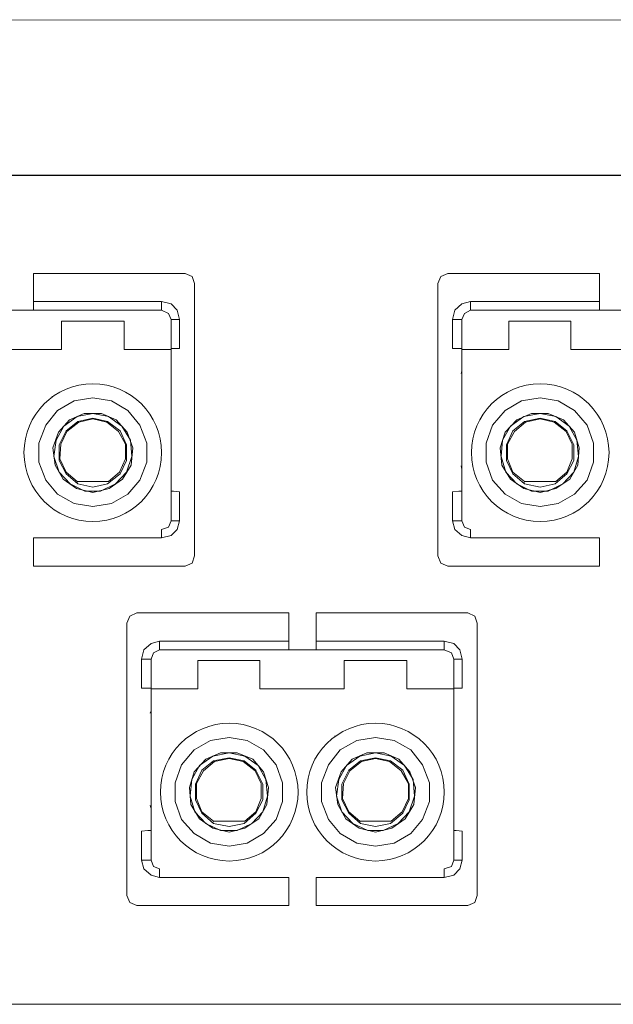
# Model space of a CAD drawing. Header units: millimetres. Extents: x 83969 to 164243, y -22860 to 4849.
# Tile 102 of 156: x 163444.48 to 163445.94, y -21346.24 to -21343.81. Entities that reach past the tile are written whole.
import ezdxf

# ---------------------------------------------------------------- set-up
doc = ezdxf.new("R2010")
doc.units = ezdxf.units.MM
doc.layers.get('0').update_dxf_attribs({"color": 251, "lineweight": 0})

# ---------------------------------------------------------------- blocks, each defined once
blk = doc.blocks.new('Panel QuickNet na 4 sloty_1U')
at = {"color": 0}
for p, q in [((46.67249992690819, 4.444991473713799), (2.222499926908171, 4.4430777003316)), ((24.06206222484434, 3.833134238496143), (14.26704303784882, 3.833134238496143)), ((24.06206222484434, 0.5773510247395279), (14.26704303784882, 0.5773510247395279))]:
    blk.add_line(p, q, dxfattribs=at)
blk = doc.blocks.new('FAP - 6xLC_poziom')
at = {"color": 0}
for p, q in [((9.933366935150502, 3.255783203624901), (0.1383477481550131, 3.255783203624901)), ((4.014124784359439, 2.870162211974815), (3.417692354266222, 2.870162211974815)), ((3.417692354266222, 2.870162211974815), (3.417692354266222, 2.75948402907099)), ((4.041794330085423, 2.85786463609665), (4.014124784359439, 2.870162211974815)), ((5.047281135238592, 2.870162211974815), (5.019611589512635, 2.85786463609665)), ((5.643713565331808, 2.870162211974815), (5.047281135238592, 2.870162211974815)), ((5.643713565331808, 2.870162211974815), (5.643713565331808, 2.75948402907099)), ((4.051017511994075, 2.830195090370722), (4.041794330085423, 2.85786463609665)), ((4.051017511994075, 1.76030598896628), (4.051017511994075, 2.830195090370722)), ((5.019611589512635, 2.85786463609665), (5.007314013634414, 2.830195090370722)), ((3.417692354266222, 2.75948402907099), (3.921892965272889, 2.75948402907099)), ((3.417692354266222, 2.734888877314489), (3.417692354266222, 2.75948402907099)), ((3.921892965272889, 2.75948402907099), (3.921892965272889, 2.734888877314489)), ((3.921892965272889, 2.75948402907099), (3.958785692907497, 2.750260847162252)), ((3.958785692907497, 2.750260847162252), (3.983380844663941, 2.725665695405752)), ((5.074950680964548, 2.725665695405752), (5.102620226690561, 2.750260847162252)), ((5.102620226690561, 2.750260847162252), (5.1364385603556, 2.75948402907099)), ((5.1364385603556, 2.75948402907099), (5.643713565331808, 2.75948402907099)), ((5.1364385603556, 2.734888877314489), (5.1364385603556, 2.75948402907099)), ((5.643713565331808, 2.75948402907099), (5.643713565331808, 2.734888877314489)), ((3.310088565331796, 2.725665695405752), (3.417692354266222, 2.725665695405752)), ((3.417692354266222, 2.725665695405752), (3.417692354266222, 2.734888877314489)), ((3.921892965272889, 2.725665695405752), (3.417692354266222, 2.725665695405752)), ((3.921892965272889, 2.734888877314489), (3.921892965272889, 2.725665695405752)), ((3.949562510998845, 2.713368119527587), (3.921892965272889, 2.725665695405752)), ((3.958785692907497, 2.6887729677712), (3.949562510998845, 2.713368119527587)), ((3.983380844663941, 2.725665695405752), (3.992604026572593, 2.6887729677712)), ((5.065727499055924, 2.6887729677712), (5.074950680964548, 2.725665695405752)), ((5.111843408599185, 2.713368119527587), (5.102620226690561, 2.6887729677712)), ((5.1364385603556, 2.725665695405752), (5.111843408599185, 2.713368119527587)), ((5.1364385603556, 2.725665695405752), (5.1364385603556, 2.734888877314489)), ((5.643713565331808, 2.725665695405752), (5.1364385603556, 2.725665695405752)), ((5.643713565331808, 2.734888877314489), (5.643713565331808, 2.725665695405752)), ((5.643713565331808, 2.725665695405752), (5.751317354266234, 2.725665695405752)), ((3.528370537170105, 2.682624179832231), (3.528370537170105, 2.571945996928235)), ((3.528370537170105, 2.682624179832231), (3.774322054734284, 2.682624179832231)), ((3.774322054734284, 2.571945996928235), (3.774322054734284, 2.682624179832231)), ((3.958785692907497, 2.6887729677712), (3.958785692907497, 2.682624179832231)), ((3.968008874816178, 2.6887729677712), (3.958785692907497, 2.6887729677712)), ((3.958785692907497, 2.682624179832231), (3.958785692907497, 2.571945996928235)), ((3.992604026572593, 2.6887729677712), (3.968008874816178, 2.6887729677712)), ((3.992604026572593, 2.6887729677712), (3.992604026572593, 2.575020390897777)), ((5.065727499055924, 2.575020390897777), (5.065727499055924, 2.6887729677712)), ((5.09032265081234, 2.6887729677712), (5.065727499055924, 2.6887729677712)), ((5.102620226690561, 2.6887729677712), (5.09032265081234, 2.6887729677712)), ((5.102620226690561, 2.682624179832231), (5.102620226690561, 2.6887729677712)), ((5.102620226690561, 2.682624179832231), (5.102620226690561, 2.571945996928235)), ((5.287083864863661, 2.682624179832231), (5.287083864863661, 2.571945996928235)), ((5.287083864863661, 2.682624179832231), (5.529960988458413, 2.682624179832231)), ((5.529960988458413, 2.571945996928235), (5.529960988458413, 2.682624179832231)), ((3.196335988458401, 2.571945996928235), (3.528370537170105, 2.571945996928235)), ((3.528370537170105, 2.571945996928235), (3.436138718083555, 2.571945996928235)), ((3.869628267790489, 2.571945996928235), (3.774322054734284, 2.571945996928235)), ((3.774322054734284, 2.571945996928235), (3.958785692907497, 2.571945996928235)), ((3.968008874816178, 2.575020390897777), (3.958785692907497, 2.575020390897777)), ((3.958785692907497, 2.571945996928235), (3.958785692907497, 2.498160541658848)), ((3.992604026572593, 2.575020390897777), (3.968008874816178, 2.575020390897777)), ((5.09032265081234, 2.575020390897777), (5.065727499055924, 2.575020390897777)), ((5.102620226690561, 2.575020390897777), (5.09032265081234, 2.575020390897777)), ((5.102620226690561, 2.571945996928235), (5.287083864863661, 2.571945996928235)), ((5.102620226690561, 2.498160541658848), (5.102620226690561, 2.571945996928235)), ((5.287083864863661, 2.571945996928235), (5.19177765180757, 2.571945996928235)), ((5.625267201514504, 2.571945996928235), (5.529960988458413, 2.571945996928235)), ((5.529960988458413, 2.571945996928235), (5.861995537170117, 2.571945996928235)), ((3.958785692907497, 2.498160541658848), (3.958785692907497, 2.44589584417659)), ((5.102620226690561, 2.485862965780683), (5.099545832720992, 2.476639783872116)), ((5.102620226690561, 2.44589584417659), (5.102620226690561, 2.498160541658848)), ((3.958785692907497, 2.44589584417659), (3.958785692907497, 2.421300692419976)), ((5.102620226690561, 2.421300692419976), (5.102620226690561, 2.44589584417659)), ((3.958785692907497, 2.421300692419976), (3.958785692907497, 1.910951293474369)), ((5.102620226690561, 1.910951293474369), (5.102620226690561, 2.421300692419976)), ((3.491477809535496, 2.387482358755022), (3.491477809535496, 2.384407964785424)), ((3.51299856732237, 2.332143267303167), (3.577560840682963, 2.369035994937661)), ((3.577560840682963, 2.369035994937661), (3.651346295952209, 2.381333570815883)), ((3.651346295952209, 2.381333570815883), (3.725131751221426, 2.369035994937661)), ((3.725131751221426, 2.369035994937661), (3.789694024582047, 2.332143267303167)), ((5.271711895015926, 2.332143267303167), (5.336274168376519, 2.369035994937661)), ((5.336274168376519, 2.369035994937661), (5.41005962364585, 2.381333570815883)), ((5.41005962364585, 2.381333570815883), (5.480770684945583, 2.369035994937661)), ((5.480770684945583, 2.369035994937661), (5.545332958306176, 2.332143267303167)), ((5.566853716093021, 2.384407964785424), (5.566853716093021, 2.387482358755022)), ((3.466882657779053, 2.273729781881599), (3.51299856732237, 2.332143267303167)), ((3.789694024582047, 2.332143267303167), (3.835809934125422, 2.273729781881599)), ((5.222521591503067, 2.273729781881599), (5.271711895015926, 2.332143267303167)), ((5.545332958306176, 2.332143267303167), (5.594523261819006, 2.273729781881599)), ((3.559114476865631, 2.295250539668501), (3.516072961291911, 2.246060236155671)), ((3.537593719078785, 2.270655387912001), (3.589858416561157, 2.307548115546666)), ((3.546816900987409, 2.252209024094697), (3.592932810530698, 2.289101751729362)), ((3.549891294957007, 2.249134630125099), (3.596007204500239, 2.286027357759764)), ((3.617527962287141, 2.319845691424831), (3.559114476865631, 2.295250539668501)), ((3.589858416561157, 2.307548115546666), (3.651346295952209, 2.319845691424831)), ((3.592932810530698, 2.289101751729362), (3.651346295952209, 2.301399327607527)), ((3.596007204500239, 2.286027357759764), (3.651346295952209, 2.298324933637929)), ((3.685164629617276, 2.319845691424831), (3.617527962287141, 2.319845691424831)), ((3.651346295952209, 2.319845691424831), (3.712834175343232, 2.307548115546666)), ((3.651346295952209, 2.301399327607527), (3.709759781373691, 2.289101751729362)), ((3.651346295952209, 2.298324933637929), (3.70668538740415, 2.286027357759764)), ((3.743578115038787, 2.295250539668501), (3.685164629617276, 2.319845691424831)), ((3.70668538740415, 2.286027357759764), (3.752801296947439, 2.249134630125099)), ((3.709759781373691, 2.289101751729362), (3.758950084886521, 2.252209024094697)), ((3.712834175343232, 2.307548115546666), (3.765098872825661, 2.270655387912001)), ((3.78661963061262, 2.246060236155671), (3.743578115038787, 2.295250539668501)), ((5.317827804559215, 2.295250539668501), (5.271711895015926, 2.246060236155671)), ((5.2932326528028, 2.270655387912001), (5.345497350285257, 2.307548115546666)), ((5.302455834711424, 2.252209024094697), (5.348571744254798, 2.289101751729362)), ((5.308604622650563, 2.249134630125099), (5.351646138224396, 2.286027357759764)), ((5.376241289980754, 2.319845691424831), (5.317827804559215, 2.295250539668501)), ((5.345497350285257, 2.307548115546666), (5.41005962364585, 2.319845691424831)), ((5.348571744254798, 2.289101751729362), (5.41005962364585, 2.301399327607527)), ((5.351646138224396, 2.286027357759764), (5.41005962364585, 2.298324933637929)), ((5.440803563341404, 2.319845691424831), (5.376241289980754, 2.319845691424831)), ((5.41005962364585, 2.319845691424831), (5.471547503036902, 2.307548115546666)), ((5.41005962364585, 2.301399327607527), (5.468473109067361, 2.289101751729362)), ((5.41005962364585, 2.298324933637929), (5.465398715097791, 2.286027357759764)), ((5.502291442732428, 2.295250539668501), (5.440803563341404, 2.319845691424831)), ((5.465398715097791, 2.286027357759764), (5.51151462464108, 2.249134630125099)), ((5.468473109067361, 2.289101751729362), (5.514589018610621, 2.252209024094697)), ((5.471547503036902, 2.307548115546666), (5.523812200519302, 2.270655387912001)), ((5.545332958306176, 2.246060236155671), (5.502291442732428, 2.295250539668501)), ((3.439213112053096, 2.203018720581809), (3.466882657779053, 2.273729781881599)), ((3.516072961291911, 2.246060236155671), (3.494552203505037, 2.184572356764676)), ((3.506849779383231, 2.215316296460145), (3.537593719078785, 2.270655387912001)), ((3.519147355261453, 2.196869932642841), (3.546816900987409, 2.252209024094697)), ((3.525296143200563, 2.199944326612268), (3.549891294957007, 2.249134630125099)), ((3.752801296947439, 2.249134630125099), (3.780470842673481, 2.199944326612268)), ((3.758950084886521, 2.252209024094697), (3.783545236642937, 2.196869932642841)), ((3.765098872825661, 2.270655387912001), (3.798917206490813, 2.215316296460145)), ((3.808140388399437, 2.184572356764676), (3.78661963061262, 2.246060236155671)), ((3.835809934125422, 2.273729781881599), (3.863479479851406, 2.203018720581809)), ((5.197926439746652, 2.203018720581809), (5.222521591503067, 2.273729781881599)), ((5.271711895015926, 2.246060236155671), (5.253265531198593, 2.184572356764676)), ((5.262488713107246, 2.215316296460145), (5.2932326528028, 2.270655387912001)), ((5.277860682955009, 2.196869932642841), (5.302455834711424, 2.252209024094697)), ((5.280935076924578, 2.199944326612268), (5.308604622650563, 2.249134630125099)), ((5.51151462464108, 2.249134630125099), (5.536109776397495, 2.199944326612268)), ((5.514589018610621, 2.252209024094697), (5.542258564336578, 2.196869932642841)), ((5.523812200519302, 2.270655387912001), (5.5545561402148, 2.215316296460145)), ((5.563779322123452, 2.184572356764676), (5.545332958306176, 2.246060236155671)), ((5.594523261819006, 2.273729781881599), (5.619118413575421, 2.203018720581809)), ((3.497626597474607, 2.150754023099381), (3.506849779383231, 2.215316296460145)), ((3.798917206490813, 2.215316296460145), (3.805065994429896, 2.150754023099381)), ((5.256339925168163, 2.150754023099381), (5.262488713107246, 2.215316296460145)), ((5.5545561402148, 2.215316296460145), (5.56070492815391, 2.150754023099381)), ((3.439213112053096, 2.129233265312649), (3.439213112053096, 2.203018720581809)), ((3.494552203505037, 2.184572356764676), (3.503775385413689, 2.116935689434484)), ((3.519147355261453, 2.135382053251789), (3.519147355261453, 2.196869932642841)), ((3.522221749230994, 2.141530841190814), (3.525296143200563, 2.199944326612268)), ((3.780470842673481, 2.199944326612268), (3.780470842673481, 2.141530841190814)), ((3.783545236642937, 2.196869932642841), (3.783545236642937, 2.135382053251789)), ((3.801991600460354, 2.116935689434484), (3.808140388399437, 2.184572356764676)), ((3.863479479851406, 2.203018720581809), (3.863479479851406, 2.129233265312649)), ((5.197926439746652, 2.129233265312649), (5.197926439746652, 2.203018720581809)), ((5.253265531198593, 2.184572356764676), (5.259414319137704, 2.116935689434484)), ((5.277860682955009, 2.135382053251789), (5.277860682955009, 2.196869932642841)), ((5.280935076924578, 2.141530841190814), (5.280935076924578, 2.199944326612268)), ((5.536109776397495, 2.199944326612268), (5.536109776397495, 2.141530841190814)), ((5.542258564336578, 2.196869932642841), (5.542258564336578, 2.135382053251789)), ((5.557630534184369, 2.116935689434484), (5.563779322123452, 2.184572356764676)), ((5.619118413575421, 2.203018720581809), (5.619118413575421, 2.129233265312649)), ((3.466882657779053, 2.05852220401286), (3.439213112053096, 2.129233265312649)), ((3.519147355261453, 2.089266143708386), (3.497626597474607, 2.150754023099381)), ((3.546816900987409, 2.083117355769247), (3.519147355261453, 2.135382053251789)), ((3.546816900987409, 2.089266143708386), (3.522221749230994, 2.141530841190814)), ((3.780470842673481, 2.141530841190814), (3.75587569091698, 2.089266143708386)), ((3.783545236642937, 2.135382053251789), (3.758950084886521, 2.083117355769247)), ((3.805065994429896, 2.150754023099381), (3.783545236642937, 2.089266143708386)), ((3.863479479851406, 2.129233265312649), (3.835809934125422, 2.05852220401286)), ((5.222521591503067, 2.05852220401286), (5.197926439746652, 2.129233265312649)), ((5.274786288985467, 2.089266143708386), (5.256339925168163, 2.150754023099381)), ((5.302455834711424, 2.083117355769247), (5.277860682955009, 2.135382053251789)), ((5.302455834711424, 2.089266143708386), (5.280935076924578, 2.141530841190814)), ((5.536109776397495, 2.141530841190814), (5.514589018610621, 2.089266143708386)), ((5.542258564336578, 2.135382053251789), (5.514589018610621, 2.083117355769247)), ((5.56070492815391, 2.150754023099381), (5.542258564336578, 2.089266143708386)), ((5.619118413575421, 2.129233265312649), (5.594523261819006, 2.05852220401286)), ((3.503775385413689, 2.116935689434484), (3.534519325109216, 2.061596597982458)), ((3.5621888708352, 2.043150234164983), (3.519147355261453, 2.089266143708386)), ((3.589858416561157, 2.052373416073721), (3.546816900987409, 2.089266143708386)), ((3.75587569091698, 2.089266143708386), (3.712834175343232, 2.052373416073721)), ((3.783545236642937, 2.089266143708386), (3.740503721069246, 2.043150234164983)), ((3.768173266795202, 2.061596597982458), (3.801991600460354, 2.116935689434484)), ((5.099545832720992, 2.113861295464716), (5.102620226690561, 2.101563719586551)), ((5.259414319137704, 2.116935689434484), (5.2932326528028, 2.061596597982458)), ((5.317827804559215, 2.043150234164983), (5.274786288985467, 2.089266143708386)), ((5.348571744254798, 2.052373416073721), (5.302455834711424, 2.089266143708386)), ((5.514589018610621, 2.089266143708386), (5.471547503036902, 2.052373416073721)), ((5.542258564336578, 2.089266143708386), (5.499217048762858, 2.043150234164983)), ((5.526886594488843, 2.061596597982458), (5.557630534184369, 2.116935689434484)), ((3.51299856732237, 2.00318311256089), (3.466882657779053, 2.05852220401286)), ((3.534519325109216, 2.061596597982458), (3.586784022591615, 2.024703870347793)), ((3.592932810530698, 2.043150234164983), (3.546816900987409, 2.083117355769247)), ((3.589858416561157, 2.052373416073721), (3.712834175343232, 2.052373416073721)), ((3.589858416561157, 2.046224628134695), (3.589858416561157, 2.052373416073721)), ((3.758950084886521, 2.083117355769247), (3.709759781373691, 2.043150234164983)), ((3.715908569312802, 2.024703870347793), (3.768173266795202, 2.061596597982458)), ((3.835809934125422, 2.05852220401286), (3.789694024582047, 2.00318311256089)), ((5.271711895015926, 2.00318311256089), (5.222521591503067, 2.05852220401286)), ((5.2932326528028, 2.061596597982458), (5.345497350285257, 2.024703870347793)), ((5.348571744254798, 2.043150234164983), (5.302455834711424, 2.083117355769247)), ((5.345497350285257, 2.046224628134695), (5.348571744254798, 2.052373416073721)), ((5.348571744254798, 2.052373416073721), (5.471547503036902, 2.052373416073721)), ((5.514589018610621, 2.083117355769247), (5.468473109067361, 2.043150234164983)), ((5.471547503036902, 2.024703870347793), (5.526886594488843, 2.061596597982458)), ((5.594523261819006, 2.05852220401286), (5.545332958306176, 2.00318311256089)), ((3.620602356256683, 2.015480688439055), (3.5621888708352, 2.043150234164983)), ((3.586784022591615, 2.024703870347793), (3.651346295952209, 2.00933190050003)), ((3.651346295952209, 2.030852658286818), (3.592932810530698, 2.043150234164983)), ((3.682090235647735, 2.015480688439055), (3.620602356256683, 2.015480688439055)), ((3.709759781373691, 2.043150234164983), (3.651346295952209, 2.030852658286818)), ((3.651346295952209, 2.00933190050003), (3.715908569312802, 2.024703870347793)), ((3.740503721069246, 2.043150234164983), (3.682090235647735, 2.015480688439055)), ((3.958785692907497, 2.015480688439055), (3.968008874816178, 2.015480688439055)), ((3.968008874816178, 2.015480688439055), (3.992604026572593, 2.012406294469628)), ((3.992604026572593, 2.012406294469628), (3.992604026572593, 1.898653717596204)), ((5.065727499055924, 2.012406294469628), (5.09032265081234, 2.015480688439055)), ((5.065727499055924, 1.898653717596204), (5.065727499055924, 2.012406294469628)), ((5.09032265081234, 2.015480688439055), (5.102620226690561, 2.015480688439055)), ((5.376241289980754, 2.015480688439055), (5.317827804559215, 2.043150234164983)), ((5.345497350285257, 2.024703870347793), (5.41005962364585, 2.00933190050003)), ((5.41005962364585, 2.030852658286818), (5.348571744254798, 2.043150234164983)), ((5.440803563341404, 2.015480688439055), (5.376241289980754, 2.015480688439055)), ((5.468473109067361, 2.043150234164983), (5.41005962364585, 2.030852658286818)), ((5.41005962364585, 2.00933190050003), (5.471547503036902, 2.024703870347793)), ((5.499217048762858, 2.043150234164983), (5.440803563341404, 2.015480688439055)), ((3.577560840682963, 1.966290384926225), (3.51299856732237, 2.00318311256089)), ((3.789694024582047, 2.00318311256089), (3.725131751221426, 1.966290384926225)), ((5.336274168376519, 1.966290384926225), (5.271711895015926, 2.00318311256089)), ((5.545332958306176, 2.00318311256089), (5.480770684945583, 1.966290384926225)), ((3.651346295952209, 1.95399280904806), (3.577560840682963, 1.966290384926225)), ((3.725131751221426, 1.966290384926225), (3.651346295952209, 1.95399280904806)), ((5.41005962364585, 1.95399280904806), (5.336274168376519, 1.966290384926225)), ((5.480770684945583, 1.966290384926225), (5.41005962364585, 1.95399280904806)), ((3.949562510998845, 1.874058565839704), (3.958785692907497, 1.898653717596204)), ((3.958785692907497, 1.910951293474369), (3.958785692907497, 1.898653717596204)), ((3.958785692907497, 1.898653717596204), (3.968008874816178, 1.898653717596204)), ((3.968008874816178, 1.898653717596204), (3.992604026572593, 1.898653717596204)), ((3.992604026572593, 1.898653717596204), (3.983380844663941, 1.86483538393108)), ((5.09032265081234, 1.898653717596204), (5.065727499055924, 1.898653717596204)), ((5.074950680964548, 1.86483538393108), (5.065727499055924, 1.898653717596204)), ((5.102620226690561, 1.898653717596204), (5.09032265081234, 1.898653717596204)), ((5.102620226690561, 1.898653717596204), (5.102620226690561, 1.910951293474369)), ((5.102620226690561, 1.898653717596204), (5.111843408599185, 1.874058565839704)), ((3.921892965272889, 1.86483538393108), (3.949562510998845, 1.874058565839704)), ((3.921892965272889, 1.86483538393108), (3.921892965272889, 1.855612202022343)), ((3.983380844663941, 1.86483538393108), (3.958785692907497, 1.840240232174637)), ((5.102620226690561, 1.840240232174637), (5.074950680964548, 1.86483538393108)), ((5.111843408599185, 1.874058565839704), (5.1364385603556, 1.86483538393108)), ((5.1364385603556, 1.86483538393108), (5.1364385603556, 1.855612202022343)), ((3.921892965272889, 1.831017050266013), (3.417692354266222, 1.831017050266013)), ((3.417692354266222, 1.831017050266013), (3.417692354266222, 1.720338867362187)), ((3.921892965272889, 1.855612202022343), (3.921892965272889, 1.831017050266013)), ((3.958785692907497, 1.840240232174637), (3.921892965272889, 1.831017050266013)), ((5.1364385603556, 1.831017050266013), (5.102620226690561, 1.840240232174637)), ((5.1364385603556, 1.855612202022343), (5.1364385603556, 1.831017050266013)), ((5.643713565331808, 1.831017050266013), (5.1364385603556, 1.831017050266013)), ((5.643713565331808, 1.831017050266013), (5.643713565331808, 1.720338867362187)), ((4.041794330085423, 1.732636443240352), (4.051017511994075, 1.76030598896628)), ((5.007314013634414, 1.76030598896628), (5.019611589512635, 1.732636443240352)), ((4.014124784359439, 1.720338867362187), (3.417692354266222, 1.720338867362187)), ((4.014124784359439, 1.720338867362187), (4.041794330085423, 1.732636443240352)), ((5.019611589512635, 1.732636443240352), (5.047281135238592, 1.720338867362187)), ((5.643713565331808, 1.720338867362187), (5.047281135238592, 1.720338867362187)), ((3.797236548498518, 1.52436465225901), (3.784938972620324, 1.496695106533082)), ((3.824906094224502, 1.536662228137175), (3.797236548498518, 1.52436465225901)), ((4.421338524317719, 1.536662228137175), (3.824906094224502, 1.536662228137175)), ((4.421338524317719, 1.536662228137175), (4.421338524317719, 1.425984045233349)), ((5.125374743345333, 1.536662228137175), (4.528942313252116, 1.536662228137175)), ((4.528942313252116, 1.536662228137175), (4.528942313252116, 1.425984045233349)), ((5.153044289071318, 1.52436465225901), (5.125374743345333, 1.536662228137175)), ((5.162267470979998, 1.496695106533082), (5.153044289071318, 1.52436465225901)), ((5.162267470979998, 0.4268060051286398), (5.162267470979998, 1.496695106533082)), ((3.852575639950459, 1.392165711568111), (3.880245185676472, 1.416760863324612)), ((3.880245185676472, 1.416760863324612), (3.914063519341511, 1.425984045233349)), ((3.914063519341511, 1.425984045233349), (4.421338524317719, 1.425984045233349)), ((3.914063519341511, 1.401388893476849), (3.914063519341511, 1.425984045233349)), ((3.914063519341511, 1.392165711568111), (3.914063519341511, 1.401388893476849)), ((4.421338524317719, 1.425984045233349), (4.421338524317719, 1.401388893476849)), ((4.421338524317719, 1.401388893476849), (4.421338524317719, 1.392165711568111)), ((4.528942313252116, 1.425984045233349), (5.033142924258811, 1.425984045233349)), ((4.528942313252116, 1.401388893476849), (4.528942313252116, 1.425984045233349)), ((4.528942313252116, 1.392165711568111), (4.528942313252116, 1.401388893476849)), ((5.033142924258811, 1.425984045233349), (5.033142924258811, 1.401388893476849)), ((5.033142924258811, 1.425984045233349), (5.07003565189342, 1.416760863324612)), ((5.033142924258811, 1.401388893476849), (5.033142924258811, 1.392165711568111)), ((5.07003565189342, 1.416760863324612), (5.094630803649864, 1.392165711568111)), ((3.843352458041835, 1.35527298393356), (3.852575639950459, 1.392165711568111)), ((3.843352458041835, 1.241520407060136), (3.843352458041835, 1.35527298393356)), ((3.86794760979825, 1.35527298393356), (3.843352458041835, 1.35527298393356)), ((3.880245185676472, 1.35527298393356), (3.86794760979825, 1.35527298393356)), ((3.889468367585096, 1.379868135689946), (3.880245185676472, 1.35527298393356)), ((3.880245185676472, 1.349124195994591), (3.880245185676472, 1.35527298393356)), ((3.914063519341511, 1.392165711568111), (3.889468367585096, 1.379868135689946)), ((4.421338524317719, 1.392165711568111), (3.914063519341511, 1.392165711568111)), ((4.421338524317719, 1.392165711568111), (4.528942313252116, 1.392165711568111)), ((5.033142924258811, 1.392165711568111), (4.528942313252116, 1.392165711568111)), ((5.060812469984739, 1.379868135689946), (5.033142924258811, 1.392165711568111)), ((5.07003565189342, 1.35527298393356), (5.060812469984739, 1.379868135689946)), ((5.07003565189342, 1.35527298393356), (5.07003565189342, 1.349124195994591)), ((5.079258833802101, 1.35527298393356), (5.07003565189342, 1.35527298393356)), ((5.103853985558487, 1.35527298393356), (5.079258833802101, 1.35527298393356)), ((5.094630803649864, 1.392165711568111), (5.103853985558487, 1.35527298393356)), ((5.103853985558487, 1.35527298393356), (5.103853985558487, 1.241520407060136)), ((3.880245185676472, 1.349124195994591), (3.880245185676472, 1.238446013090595)), ((4.064708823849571, 1.349124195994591), (4.064708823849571, 1.238446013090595)), ((4.064708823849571, 1.349124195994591), (4.307585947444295, 1.349124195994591)), ((4.307585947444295, 1.238446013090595), (4.307585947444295, 1.349124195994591)), ((4.639620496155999, 1.349124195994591), (4.639620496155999, 1.238446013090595)), ((4.639620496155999, 1.349124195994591), (4.885572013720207, 1.349124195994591)), ((4.885572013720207, 1.238446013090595), (4.885572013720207, 1.349124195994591)), ((5.07003565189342, 1.349124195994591), (5.07003565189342, 1.238446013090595)), ((3.86794760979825, 1.241520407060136), (3.843352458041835, 1.241520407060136)), ((3.880245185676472, 1.241520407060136), (3.86794760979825, 1.241520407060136)), ((3.880245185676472, 1.238446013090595), (4.064708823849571, 1.238446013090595)), ((3.880245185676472, 1.164660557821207), (3.880245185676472, 1.238446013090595)), ((4.064708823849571, 1.238446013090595), (3.96940261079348, 1.238446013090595)), ((4.402892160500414, 1.238446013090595), (4.307585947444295, 1.238446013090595)), ((4.307585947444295, 1.238446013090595), (4.639620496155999, 1.238446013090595)), ((4.639620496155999, 1.238446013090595), (4.547388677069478, 1.238446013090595)), ((4.980878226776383, 1.238446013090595), (4.885572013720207, 1.238446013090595)), ((4.885572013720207, 1.238446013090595), (5.07003565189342, 1.238446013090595)), ((5.079258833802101, 1.241520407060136), (5.07003565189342, 1.241520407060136)), ((5.07003565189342, 1.238446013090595), (5.07003565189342, 1.164660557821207)), ((5.103853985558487, 1.241520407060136), (5.079258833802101, 1.241520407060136)), ((3.880245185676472, 1.11239586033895), (3.880245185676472, 1.164660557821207)), ((5.07003565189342, 1.164660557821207), (5.07003565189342, 1.11239586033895)), ((3.880245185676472, 1.152362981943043), (3.877170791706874, 1.143139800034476)), ((3.880245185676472, 1.087800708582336), (3.880245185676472, 1.11239586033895)), ((3.880245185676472, 0.5774513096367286), (3.880245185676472, 1.087800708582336)), ((5.07003565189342, 1.11239586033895), (5.07003565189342, 1.087800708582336)), ((5.07003565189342, 1.087800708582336), (5.07003565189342, 0.5774513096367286)), ((4.113899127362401, 1.035536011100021), (4.187684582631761, 1.047833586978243)), ((4.187684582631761, 1.047833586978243), (4.258395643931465, 1.035536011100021)), ((4.344478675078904, 1.050907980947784), (4.344478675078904, 1.053982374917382)), ((4.60272776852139, 1.053982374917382), (4.60272776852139, 1.050907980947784)), ((4.688810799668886, 1.035536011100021), (4.762596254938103, 1.047833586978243)), ((4.762596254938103, 1.047833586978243), (4.83638171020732, 1.035536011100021)), ((4.049336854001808, 0.9986432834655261), (4.113899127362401, 1.035536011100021)), ((4.258395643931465, 1.035536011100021), (4.322957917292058, 0.9986432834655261)), ((4.624248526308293, 0.9986432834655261), (4.688810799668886, 1.035536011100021)), ((4.83638171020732, 1.035536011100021), (4.90094398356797, 0.9986432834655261)), ((4.000146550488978, 0.9402297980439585), (4.049336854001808, 0.9986432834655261)), ((4.070857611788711, 0.9371554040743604), (4.123122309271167, 0.9740481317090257)), ((4.153866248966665, 0.9863457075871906), (4.095452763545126, 0.9617505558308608)), ((4.123122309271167, 0.9740481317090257), (4.187684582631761, 0.9863457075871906)), ((4.126196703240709, 0.9556017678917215), (4.187684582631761, 0.9678993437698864)), ((4.218428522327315, 0.9863457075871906), (4.153866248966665, 0.9863457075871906)), ((4.187684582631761, 0.9863457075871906), (4.249172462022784, 0.9740481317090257)), ((4.187684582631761, 0.9678993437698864), (4.246098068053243, 0.9556017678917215)), ((4.27991640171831, 0.9617505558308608), (4.218428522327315, 0.9863457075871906)), ((4.249172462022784, 0.9740481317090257), (4.301437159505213, 0.9371554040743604)), ((4.322957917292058, 0.9986432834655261), (4.372148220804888, 0.9402297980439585)), ((4.578132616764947, 0.9402297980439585), (4.624248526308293, 0.9986432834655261)), ((4.648843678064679, 0.9371554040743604), (4.701108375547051, 0.9740481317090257)), ((4.728777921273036, 0.9863457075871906), (4.670364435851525, 0.9617505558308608)), ((4.701108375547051, 0.9740481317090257), (4.762596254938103, 0.9863457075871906)), ((4.704182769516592, 0.9556017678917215), (4.762596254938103, 0.9678993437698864)), ((4.79641458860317, 0.9863457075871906), (4.728777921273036, 0.9863457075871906)), ((4.762596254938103, 0.9863457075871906), (4.824084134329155, 0.9740481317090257)), ((4.762596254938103, 0.9678993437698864), (4.821009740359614, 0.9556017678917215)), ((4.854828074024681, 0.9617505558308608), (4.79641458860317, 0.9863457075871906)), ((4.824084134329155, 0.9740481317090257), (4.876348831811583, 0.9371554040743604)), ((4.90094398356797, 0.9986432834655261), (4.947059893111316, 0.9402297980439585)), ((3.975551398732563, 0.869518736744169), (4.000146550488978, 0.9402297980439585)), ((4.040113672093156, 0.8818163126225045), (4.070857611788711, 0.9371554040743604)), ((4.095452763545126, 0.9617505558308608), (4.049336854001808, 0.9125602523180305)), ((4.080080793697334, 0.9187090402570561), (4.126196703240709, 0.9556017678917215)), ((4.086229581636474, 0.915634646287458), (4.129271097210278, 0.9525273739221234)), ((4.129271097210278, 0.9525273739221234), (4.187684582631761, 0.9648249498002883)), ((4.187684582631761, 0.9648249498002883), (4.243023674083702, 0.9525273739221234)), ((4.243023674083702, 0.9525273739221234), (4.289139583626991, 0.915634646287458)), ((4.246098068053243, 0.9556017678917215), (4.292213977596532, 0.9187090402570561)), ((4.322957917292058, 0.9125602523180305), (4.27991640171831, 0.9617505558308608)), ((4.301437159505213, 0.9371554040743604), (4.332181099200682, 0.8818163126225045)), ((4.372148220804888, 0.9402297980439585), (4.396743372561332, 0.869518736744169)), ((4.550463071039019, 0.869518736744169), (4.578132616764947, 0.9402297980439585)), ((4.618099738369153, 0.8818163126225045), (4.648843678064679, 0.9371554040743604)), ((4.670364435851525, 0.9617505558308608), (4.627322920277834, 0.9125602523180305)), ((4.658066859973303, 0.9187090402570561), (4.704182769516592, 0.9556017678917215)), ((4.661141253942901, 0.915634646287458), (4.707257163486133, 0.9525273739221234)), ((4.707257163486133, 0.9525273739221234), (4.762596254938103, 0.9648249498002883)), ((4.762596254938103, 0.9648249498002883), (4.817935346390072, 0.9525273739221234)), ((4.817935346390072, 0.9525273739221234), (4.864051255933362, 0.915634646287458)), ((4.821009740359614, 0.9556017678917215), (4.870200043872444, 0.9187090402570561)), ((4.897869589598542, 0.9125602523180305), (4.854828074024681, 0.9617505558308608)), ((4.876348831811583, 0.9371554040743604), (4.910167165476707, 0.8818163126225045)), ((4.947059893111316, 0.9402297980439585), (4.974729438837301, 0.869518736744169)), ((4.049336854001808, 0.9125602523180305), (4.030890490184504, 0.8510723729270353)), ((4.055485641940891, 0.8633699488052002), (4.080080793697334, 0.9187090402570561)), ((4.058560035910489, 0.8664443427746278), (4.086229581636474, 0.915634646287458)), ((4.289139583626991, 0.915634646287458), (4.313734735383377, 0.8664443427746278)), ((4.292213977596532, 0.9187090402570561), (4.31988352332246, 0.8633699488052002)), ((4.341404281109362, 0.8510723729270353), (4.322957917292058, 0.9125602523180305)), ((4.627322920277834, 0.9125602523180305), (4.605802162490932, 0.8510723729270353)), ((4.630397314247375, 0.8633699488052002), (4.658066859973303, 0.9187090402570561)), ((4.636546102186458, 0.8664443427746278), (4.661141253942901, 0.915634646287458)), ((4.864051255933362, 0.915634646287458), (4.891720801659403, 0.8664443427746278)), ((4.870200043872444, 0.9187090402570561), (4.894795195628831, 0.8633699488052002)), ((4.919390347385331, 0.8510723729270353), (4.897869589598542, 0.9125602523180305)), ((3.975551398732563, 0.7957332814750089), (3.975551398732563, 0.869518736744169)), ((4.030890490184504, 0.8510723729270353), (4.037039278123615, 0.783435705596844)), ((4.033964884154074, 0.8172540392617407), (4.040113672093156, 0.8818163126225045)), ((4.055485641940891, 0.8018820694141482), (4.055485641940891, 0.8633699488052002)), ((4.058560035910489, 0.8080308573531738), (4.058560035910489, 0.8664443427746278)), ((4.313734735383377, 0.8664443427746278), (4.313734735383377, 0.8080308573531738)), ((4.31988352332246, 0.8633699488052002), (4.31988352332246, 0.8018820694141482)), ((4.332181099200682, 0.8818163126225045), (4.338329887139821, 0.8172540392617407)), ((4.33525549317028, 0.783435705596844), (4.341404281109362, 0.8510723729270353)), ((4.396743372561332, 0.869518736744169), (4.396743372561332, 0.7957332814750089)), ((4.550463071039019, 0.7957332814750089), (4.550463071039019, 0.869518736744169)), ((4.605802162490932, 0.8510723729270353), (4.615025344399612, 0.783435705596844)), ((4.60887655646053, 0.8172540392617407), (4.618099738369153, 0.8818163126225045)), ((4.630397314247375, 0.8018820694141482), (4.630397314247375, 0.8633699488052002)), ((4.633471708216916, 0.8080308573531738), (4.636546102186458, 0.8664443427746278)), ((4.891720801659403, 0.8664443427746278), (4.891720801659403, 0.8080308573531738)), ((4.894795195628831, 0.8633699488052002), (4.894795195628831, 0.8018820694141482)), ((4.910167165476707, 0.8818163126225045), (4.91631595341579, 0.8172540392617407)), ((4.913241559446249, 0.783435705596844), (4.919390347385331, 0.8510723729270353)), ((4.974729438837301, 0.869518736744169), (4.974729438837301, 0.7957332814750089)), ((4.052411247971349, 0.7557661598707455), (4.033964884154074, 0.8172540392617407)), ((4.338329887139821, 0.8172540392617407), (4.31988352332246, 0.7557661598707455)), ((4.630397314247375, 0.7557661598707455), (4.60887655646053, 0.8172540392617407)), ((4.91631595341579, 0.8172540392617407), (4.894795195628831, 0.7557661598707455)), ((3.877170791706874, 0.7803613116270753), (3.880245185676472, 0.7680637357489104)), ((4.000146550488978, 0.7250222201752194), (3.975551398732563, 0.7957332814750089)), ((4.037039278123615, 0.783435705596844), (4.070857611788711, 0.7280966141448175)), ((4.080080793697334, 0.7496173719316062), (4.055485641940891, 0.8018820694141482)), ((4.080080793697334, 0.7557661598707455), (4.058560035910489, 0.8080308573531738)), ((4.313734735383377, 0.8080308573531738), (4.292213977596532, 0.7557661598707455)), ((4.31988352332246, 0.8018820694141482), (4.292213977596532, 0.7496173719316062)), ((4.304511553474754, 0.7280966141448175), (4.33525549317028, 0.783435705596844)), ((4.396743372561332, 0.7957332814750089), (4.372148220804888, 0.7250222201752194)), ((4.578132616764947, 0.7250222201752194), (4.550463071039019, 0.7957332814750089)), ((4.615025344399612, 0.783435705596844), (4.645769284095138, 0.7280966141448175)), ((4.658066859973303, 0.7496173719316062), (4.630397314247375, 0.8018820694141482)), ((4.658066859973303, 0.7557661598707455), (4.633471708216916, 0.8080308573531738)), ((4.891720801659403, 0.8080308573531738), (4.867125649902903, 0.7557661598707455)), ((4.894795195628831, 0.8018820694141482), (4.870200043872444, 0.7496173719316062)), ((4.879423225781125, 0.7280966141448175), (4.913241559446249, 0.783435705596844)), ((4.974729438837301, 0.7957332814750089), (4.947059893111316, 0.7250222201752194)), ((4.095452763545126, 0.7096502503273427), (4.052411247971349, 0.7557661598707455)), ((4.126196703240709, 0.7188734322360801), (4.080080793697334, 0.7557661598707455)), ((4.126196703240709, 0.7096502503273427), (4.080080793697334, 0.7496173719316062)), ((4.292213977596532, 0.7496173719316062), (4.246098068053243, 0.7096502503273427)), ((4.292213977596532, 0.7557661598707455), (4.249172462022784, 0.7188734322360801)), ((4.31988352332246, 0.7557661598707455), (4.276842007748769, 0.7096502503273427)), ((4.673438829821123, 0.7096502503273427), (4.630397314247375, 0.7557661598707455)), ((4.701108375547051, 0.7188734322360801), (4.658066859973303, 0.7557661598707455)), ((4.704182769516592, 0.7096502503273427), (4.658066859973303, 0.7496173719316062)), ((4.870200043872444, 0.7496173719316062), (4.821009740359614, 0.7096502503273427)), ((4.867125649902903, 0.7557661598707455), (4.824084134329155, 0.7188734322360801)), ((4.894795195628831, 0.7557661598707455), (4.85175368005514, 0.7096502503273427)), ((4.049336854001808, 0.6696831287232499), (4.000146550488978, 0.7250222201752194)), ((4.070857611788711, 0.7280966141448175), (4.123122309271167, 0.6912038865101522)), ((4.153866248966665, 0.6819807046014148), (4.095452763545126, 0.7096502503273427)), ((4.123122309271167, 0.7127246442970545), (4.126196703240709, 0.7188734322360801)), ((4.126196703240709, 0.7188734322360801), (4.249172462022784, 0.7188734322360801)), ((4.187684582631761, 0.6973526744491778), (4.126196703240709, 0.7096502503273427)), ((4.246098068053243, 0.7096502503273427), (4.187684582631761, 0.6973526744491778)), ((4.276842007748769, 0.7096502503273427), (4.218428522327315, 0.6819807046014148)), ((4.249172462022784, 0.6912038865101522), (4.304511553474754, 0.7280966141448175)), ((4.372148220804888, 0.7250222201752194), (4.322957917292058, 0.6696831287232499)), ((4.624248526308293, 0.6696831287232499), (4.578132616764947, 0.7250222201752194)), ((4.645769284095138, 0.7280966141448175), (4.69803398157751, 0.6912038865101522)), ((4.731852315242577, 0.6819807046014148), (4.673438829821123, 0.7096502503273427)), ((4.701108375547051, 0.7188734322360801), (4.824084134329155, 0.7188734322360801)), ((4.701108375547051, 0.7127246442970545), (4.701108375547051, 0.7188734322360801)), ((4.762596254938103, 0.6973526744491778), (4.704182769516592, 0.7096502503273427)), ((4.821009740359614, 0.7096502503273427), (4.762596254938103, 0.6973526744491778)), ((4.85175368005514, 0.7096502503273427), (4.793340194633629, 0.6819807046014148)), ((4.827158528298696, 0.6912038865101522), (4.879423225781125, 0.7280966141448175)), ((4.947059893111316, 0.7250222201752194), (4.90094398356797, 0.6696831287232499)), ((3.843352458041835, 0.6789063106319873), (3.86794760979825, 0.6819807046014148)), ((3.843352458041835, 0.5651537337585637), (3.843352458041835, 0.6789063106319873)), ((3.86794760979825, 0.6819807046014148), (3.880245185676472, 0.6819807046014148)), ((4.113899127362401, 0.6327904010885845), (4.049336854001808, 0.6696831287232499)), ((4.123122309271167, 0.6912038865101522), (4.187684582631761, 0.6758319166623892)), ((4.218428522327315, 0.6819807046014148), (4.153866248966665, 0.6819807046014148)), ((4.187684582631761, 0.6758319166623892), (4.249172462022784, 0.6912038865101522)), ((4.322957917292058, 0.6696831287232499), (4.258395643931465, 0.6327904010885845)), ((4.688810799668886, 0.6327904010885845), (4.624248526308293, 0.6696831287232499)), ((4.69803398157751, 0.6912038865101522), (4.762596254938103, 0.6758319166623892)), ((4.793340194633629, 0.6819807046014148), (4.731852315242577, 0.6819807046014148)), ((4.762596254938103, 0.6758319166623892), (4.827158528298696, 0.6912038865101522)), ((4.90094398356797, 0.6696831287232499), (4.83638171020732, 0.6327904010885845)), ((5.07003565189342, 0.6819807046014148), (5.079258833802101, 0.6819807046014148)), ((5.079258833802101, 0.6819807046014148), (5.103853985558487, 0.6789063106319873)), ((5.103853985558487, 0.6789063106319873), (5.103853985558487, 0.5651537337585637)), ((4.187684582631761, 0.6204928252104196), (4.113899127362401, 0.6327904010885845)), ((4.258395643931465, 0.6327904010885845), (4.187684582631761, 0.6204928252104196)), ((4.762596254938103, 0.6204928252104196), (4.688810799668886, 0.6327904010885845)), ((4.83638171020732, 0.6327904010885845), (4.762596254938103, 0.6204928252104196)), ((3.86794760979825, 0.5651537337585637), (3.843352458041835, 0.5651537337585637)), ((3.852575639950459, 0.5313354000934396), (3.843352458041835, 0.5651537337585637)), ((3.880245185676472, 0.5651537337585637), (3.86794760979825, 0.5651537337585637)), ((3.880245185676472, 0.5651537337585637), (3.880245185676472, 0.5774513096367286)), ((3.880245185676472, 0.5651537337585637), (3.889468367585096, 0.5405585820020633)), ((5.060812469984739, 0.5405585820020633), (5.07003565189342, 0.5651537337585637)), ((5.07003565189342, 0.5774513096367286), (5.07003565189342, 0.5651537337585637)), ((5.07003565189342, 0.5651537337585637), (5.079258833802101, 0.5651537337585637)), ((5.079258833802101, 0.5651537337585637), (5.103853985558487, 0.5651537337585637)), ((5.103853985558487, 0.5651537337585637), (5.094630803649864, 0.5313354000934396)), ((3.880245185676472, 0.506740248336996), (3.852575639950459, 0.5313354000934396)), ((3.914063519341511, 0.4975170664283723), (3.880245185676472, 0.506740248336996)), ((3.889468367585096, 0.5405585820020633), (3.914063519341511, 0.5313354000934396)), ((3.914063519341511, 0.5313354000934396), (3.914063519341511, 0.5221122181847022)), ((3.914063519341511, 0.5221122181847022), (3.914063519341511, 0.4975170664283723)), ((5.033142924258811, 0.5313354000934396), (5.060812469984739, 0.5405585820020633)), ((5.033142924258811, 0.5313354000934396), (5.033142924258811, 0.5221122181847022)), ((5.033142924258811, 0.5221122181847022), (5.033142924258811, 0.4975170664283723)), ((5.07003565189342, 0.506740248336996), (5.033142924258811, 0.4975170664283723)), ((5.094630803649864, 0.5313354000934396), (5.07003565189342, 0.506740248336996)), ((4.421338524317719, 0.4975170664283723), (3.914063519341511, 0.4975170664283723)), ((4.421338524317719, 0.4975170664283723), (4.421338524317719, 0.3868388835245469)), ((5.033142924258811, 0.4975170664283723), (4.528942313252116, 0.4975170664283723)), ((4.528942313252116, 0.4975170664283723), (4.528942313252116, 0.3868388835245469)), ((3.784938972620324, 0.4268060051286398), (3.797236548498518, 0.3991364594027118)), ((5.153044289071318, 0.3991364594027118), (5.162267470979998, 0.4268060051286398)), ((3.797236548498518, 0.3991364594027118), (3.824906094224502, 0.3868388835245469)), ((4.421338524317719, 0.3868388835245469), (3.824906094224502, 0.3868388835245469)), ((5.125374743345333, 0.3868388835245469), (4.528942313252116, 0.3868388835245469)), ((5.125374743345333, 0.3868388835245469), (5.153044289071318, 0.3991364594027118)), ((9.933366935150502, -1.013171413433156e-08), (0.1383477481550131, -1.013171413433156e-08))]:
    blk.add_line(p, q, dxfattribs=at)
for points in [[(5.007314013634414, 2.830195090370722), (5.007314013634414, 1.76030598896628)], [(3.784938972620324, 1.496695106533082), (3.784938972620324, 0.4268060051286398)]]:
    blk.add_lwpolyline(points, dxfattribs=at)
for centre in [(3.651346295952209, 2.166125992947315), (5.41005962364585, 2.166125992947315), (4.187684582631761, 0.8326260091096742), (4.762596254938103, 0.8326260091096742)]:
    blk.add_circle(centre, 0.270546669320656, dxfattribs=at)

msp = doc.modelspace()

# ---------------------------------------------------------------- block references
at = {"xscale": 0.6288110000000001, "yscale": 0.6288110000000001, "zscale": 0.6288110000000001}
for name, p in [('Panel QuickNet na 4 sloty_1U', (163433.5296105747, -21346.60113977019)), ('FAP - 6xLC_poziom', (163442.3621618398, -21346.23758046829))]:
    msp.add_blockref(name, p, dxfattribs=at)

doc.saveas('drawing.dxf')
